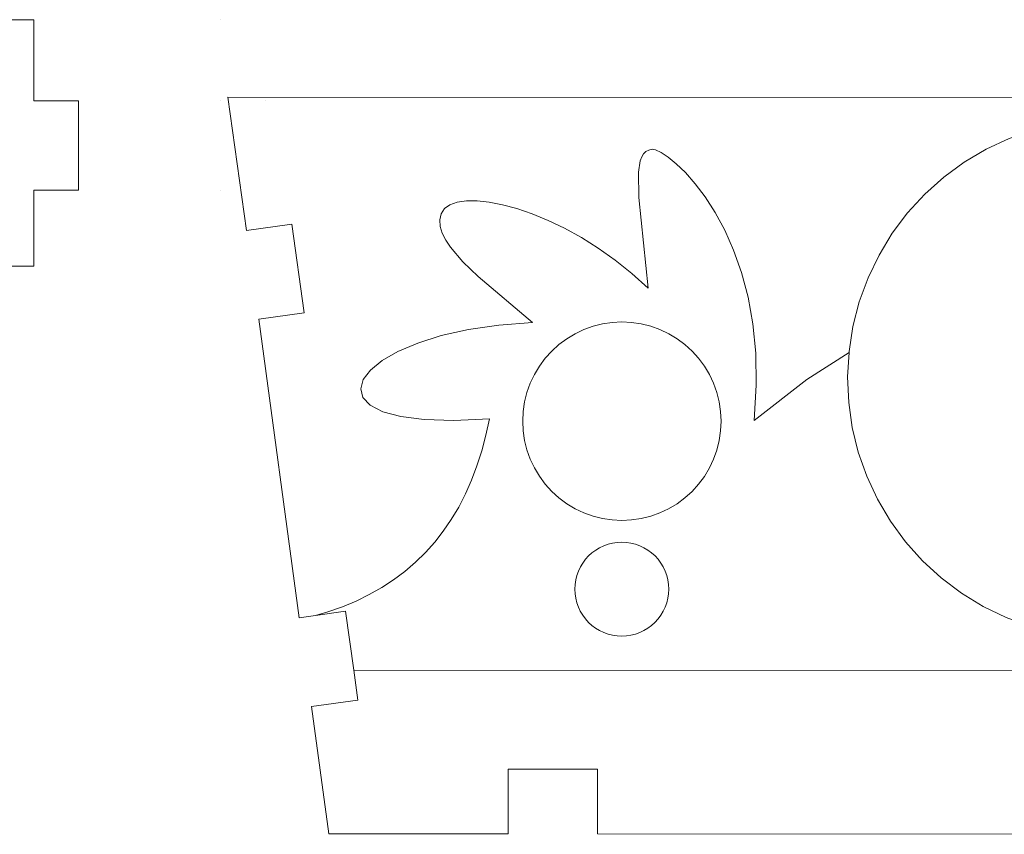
# Model space of a CAD drawing. Header units: millimetres. Extents: x -198 to 278, y -321 to 286.
# Tile 21 of 256: x 26 to 92, y -115 to -60. Entities that reach past the tile are written whole.
import ezdxf

# ---------------------------------------------------------------- set-up
doc = ezdxf.new("R2010")
doc.units = ezdxf.units.MM
doc.header["$MEASUREMENT"] = 0
doc.layers.add('Layer 1', color=7, linetype='Continuous')

msp = doc.modelspace()

# ---------------------------------------------------------------- linework, layer by layer
at = {"layer": 'Layer 1', "color": 175, "lineweight": 9}
for points, knots in [([(-88.4837, -65.4874), (-88.4837, -65.4874), (-88.4837, -71.4835), (-88.4837, -71.4835), (-88.4837, -71.4835), (-85.4856, -71.4835), (-85.4856, -71.4835), (-85.4856, -71.4835), (-85.4858, -76.581), (-85.4858, -76.581), (-85.4858, -76.581), (26.834, -76.581), (26.834, -76.581), (26.834, -76.581), (26.8339, -71.4835), (26.8339, -71.4835), (26.8339, -71.4835), (29.832, -71.4835), (29.832, -71.4835), (29.832, -71.4835), (29.832, -65.4874), (29.832, -65.4874), (29.832, -65.4874), (26.8339, -65.4874), (26.8339, -65.4874), (26.8339, -65.4874), (26.8339, -60.034), (26.8339, -60.034), (26.8339, -60.034), (0.3672, -60.034), (0.3672, -60.034), (0.3672, -60.034), (0.3672, -64.6146), (0.3672, -64.6146), (0.3672, -64.6146), (-2.6328, -64.6146), (-2.6328, -64.6146), (-2.6328, -64.6146), (-2.6328, -60.034), (-2.6328, -60.034), (-2.6328, -60.034), (-85.4856, -60.034), (-85.4856, -60.034), (-85.4856, -60.034), (-85.4856, -65.4874), (-85.4856, -65.4874), (-85.4856, -65.4874), (-88.4837, -65.4874), (-88.4837, -65.4874)], [0, 0, 0, 0, 0.0625, 0.0625, 0.0625, 0.125, 0.125, 0.125, 0.1875, 0.1875, 0.1875, 0.25, 0.25, 0.25, 0.3125, 0.3125, 0.3125, 0.375, 0.375, 0.375, 0.4375, 0.4375, 0.4375, 0.5, 0.5, 0.5, 0.5625, 0.5625, 0.5625, 0.625, 0.625, 0.625, 0.6875, 0.6875, 0.6875, 0.75, 0.75, 0.75, 0.8125, 0.8125, 0.8125, 0.875, 0.875, 0.875, 0.9375, 0.9375, 0.9375, 1, 1, 1, 1]), ([(152.2117, -100.0714), (152.2117, -100.0714), (153.3125, -100.2249), (153.3125, -100.2249), (153.3125, -100.2249), (156.0395, -80.1663), (156.0395, -80.1663), (156.0395, -80.1663), (152.9855, -79.7404), (152.9855, -79.7404), (152.9855, -79.7404), (153.8135, -73.8018), (153.8135, -73.8018), (153.8135, -73.8018), (156.8675, -74.2276), (156.8675, -74.2276), (156.8675, -74.2276), (158.1183, -65.2563), (158.1183, -65.2563), (158.1183, -65.2563), (39.8572, -65.2268), (39.8572, -65.2268), (39.8572, -65.2268), (41.1035, -74.1987), (41.1035, -74.1987), (41.1035, -74.1987), (44.1578, -73.7744), (44.1578, -73.7744), (44.1578, -73.7744), (44.9828, -79.7135), (44.9828, -79.7135), (44.9828, -79.7135), (41.9285, -80.1378), (41.9285, -80.1378), (41.9285, -80.1378), (44.6455, -100.1977), (44.6455, -100.1977), (44.6455, -100.1977), (45.7464, -100.0448), (45.7464, -100.0448), (45.7464, -100.0448), (45.7469, -100.0447), (45.7469, -100.0447), (45.7469, -100.0447), (47.7611, -99.7649), (47.7611, -99.7649), (47.7611, -99.7649), (48.3091, -103.7097), (48.3091, -103.7097), (48.3091, -103.7097), (48.589, -105.7246), (48.589, -105.7246), (48.589, -105.7246), (45.4742, -106.1573), (45.4742, -106.1573), (45.4742, -106.1573), (46.6398, -114.7176), (46.6398, -114.7176), (46.6398, -114.7176), (58.6845, -114.7206), (58.6845, -114.7206), (58.6845, -114.7206), (58.6856, -110.3705), (58.6856, -110.3705), (58.6856, -110.3705), (64.6835, -110.372), (64.6835, -110.372), (64.6835, -110.372), (64.6824, -114.7221), (64.6824, -114.7221), (64.6824, -114.7221), (95.9877, -114.73), (95.9877, -114.73), (95.9877, -114.73), (95.9888, -110.3798), (95.9888, -110.3798), (95.9888, -110.3798), (101.9867, -110.3813), (101.9867, -110.3813), (101.9867, -110.3813), (101.9856, -114.7315), (101.9856, -114.7315), (101.9856, -114.7315), (133.2909, -114.7393), (133.2909, -114.7393), (133.2909, -114.7393), (133.292, -110.3891), (133.292, -110.3891), (133.292, -110.3891), (139.2899, -110.3906), (139.2899, -110.3906), (139.2899, -110.3906), (139.2888, -114.7408), (139.2888, -114.7408), (139.2888, -114.7408), (151.311, -114.7438), (151.311, -114.7438), (151.311, -114.7438), (152.4809, -106.1841), (152.4809, -106.1841), (152.4809, -106.1841), (149.3663, -105.7497), (149.3663, -105.7497), (149.3663, -105.7497), (150.1971, -99.7904), (150.1971, -99.7904), (150.1971, -99.7904), (152.2115, -100.0714), (152.2115, -100.0714), (152.2115, -100.0714), (152.2116, -100.0714), (152.2116, -100.0714), (152.2116, -100.0714), (152.2117, -100.0714), (152.2117, -100.0714)], [0, 0, 0, 0, 0.0263158, 0.0263158, 0.0263158, 0.0526316, 0.0526316, 0.0526316, 0.0789474, 0.0789474, 0.0789474, 0.1052632, 0.1052632, 0.1052632, 0.1315789, 0.1315789, 0.1315789, 0.1578947, 0.1578947, 0.1578947, 0.1842105, 0.1842105, 0.1842105, 0.2105263, 0.2105263, 0.2105263, 0.2368421, 0.2368421, 0.2368421, 0.2631579, 0.2631579, 0.2631579, 0.2894737, 0.2894737, 0.2894737, 0.3157895, 0.3157895, 0.3157895, 0.3421053, 0.3421053, 0.3421053, 0.3684211, 0.3684211, 0.3684211, 0.3947368, 0.3947368, 0.3947368, 0.4210526, 0.4210526, 0.4210526, 0.4473684, 0.4473684, 0.4473684, 0.4736842, 0.4736842, 0.4736842, 0.5, 0.5, 0.5, 0.5263158, 0.5263158, 0.5263158, 0.5526316, 0.5526316, 0.5526316, 0.5789474, 0.5789474, 0.5789474, 0.6052632, 0.6052632, 0.6052632, 0.6315789, 0.6315789, 0.6315789, 0.6578947, 0.6578947, 0.6578947, 0.6842105, 0.6842105, 0.6842105, 0.7105263, 0.7105263, 0.7105263, 0.7368421, 0.7368421, 0.7368421, 0.7631579, 0.7631579, 0.7631579, 0.7894737, 0.7894737, 0.7894737, 0.8157895, 0.8157895, 0.8157895, 0.8421053, 0.8421053, 0.8421053, 0.8684211, 0.8684211, 0.8684211, 0.8947368, 0.8947368, 0.8947368, 0.9210526, 0.9210526, 0.9210526, 0.9473684, 0.9473684, 0.9473684, 0.9736842, 0.9736842, 0.9736842, 1, 1, 1, 1])]:
    msp.add_open_spline(points, degree=3, knots=knots, dxfattribs=at)
at = {"layer": 'Layer 1', "color": 250, "lineweight": 9}
msp.add_open_spline([(39.3684, -60.0335), (39.3684, -60.0335), (39.3684, -60.0335), (39.3684, -60.0335)], degree=3, dxfattribs=at)
at = {"layer": 'Layer 1', "color": 240, "lineweight": 9}
for points in [[(39.3684, -65.4869), (39.3684, -65.4869), (39.3684, -65.4869), (39.3684, -65.4869)], [(42.3665, -65.4869), (42.3665, -65.4869), (42.3665, -65.4869), (42.3665, -65.4869)], [(39.3681, -71.4835), (39.3681, -71.4835), (39.3681, -71.4835), (39.3681, -71.4835)], [(149.6371, -103.735), (149.6371, -103.735), (48.3091, -103.7097), (48.3091, -103.7097)]]:
    msp.add_open_spline(points, degree=3, dxfattribs=at)
for points, knots in [([(116.2839, -84.2556), (116.2839, -84.2556), (116.2112, -82.5492), (116.2112, -82.5492), (116.2112, -82.5492), (116.1673, -82.2395), (116.1673, -82.2395), (116.1673, -82.2395), (115.9717, -80.8581), (115.9717, -80.8581), (115.9717, -80.8581), (115.5675, -79.1987), (115.5675, -79.1987), (115.5675, -79.1987), (115.0026, -77.5868), (115.0026, -77.5868), (115.0026, -77.5868), (114.2825, -76.0381), (114.2825, -76.0381), (114.2825, -76.0381), (113.414, -74.5674), (113.414, -74.5674), (113.414, -74.5674), (112.4055, -73.1889), (112.4055, -73.1889), (112.4055, -73.1889), (111.2668, -71.9159), (111.2668, -71.9159), (111.2668, -71.9159), (110.0088, -70.7607), (110.0088, -70.7607), (110.0088, -70.7607), (108.6436, -69.7343), (108.6436, -69.7343), (108.6436, -69.7343), (107.1844, -68.8466), (107.1844, -68.8466), (107.1844, -68.8466), (105.6452, -68.1063), (105.6452, -68.1063), (105.6452, -68.1063), (104.0409, -67.5204), (104.0409, -67.5204), (104.0409, -67.5204), (102.3868, -67.0946), (102.3868, -67.0946), (102.3868, -67.0946), (100.699, -66.8329), (100.699, -66.8329), (100.699, -66.8329), (98.9937, -66.738), (98.9937, -66.738), (98.9937, -66.738), (97.2872, -66.8106), (97.2872, -66.8106), (97.2872, -66.8106), (95.5961, -67.0502), (95.5961, -67.0502), (95.5961, -67.0502), (93.9366, -67.4543), (93.9366, -67.4543), (93.9366, -67.4543), (92.3248, -68.0192), (92.3248, -68.0192), (92.3248, -68.0192), (90.776, -68.7393), (90.776, -68.7393), (90.776, -68.7393), (89.3053, -69.6078), (89.3053, -69.6078), (89.3053, -69.6078), (87.9268, -70.6163), (87.9268, -70.6163), (87.9268, -70.6163), (86.6538, -71.755), (86.6538, -71.755), (86.6538, -71.755), (85.4985, -73.013), (85.4985, -73.013), (85.4985, -73.013), (84.4722, -74.3781), (84.4722, -74.3781), (84.4722, -74.3781), (83.5845, -75.8374), (83.5845, -75.8374), (83.5845, -75.8374), (82.8442, -77.3765), (82.8442, -77.3765), (82.8442, -77.3765), (82.2583, -78.9809), (82.2583, -78.9809), (82.2583, -78.9809), (81.8324, -80.6349), (81.8324, -80.6349), (81.8324, -80.6349), (81.5708, -82.3227), (81.5708, -82.3227), (81.5708, -82.3227), (81.5675, -82.3807), (81.5675, -82.3807), (81.5675, -82.3807), (81.4758, -84.028), (81.4758, -84.028), (81.4758, -84.028), (81.5484, -85.7345), (81.5484, -85.7345), (81.5484, -85.7345), (81.788, -87.4256), (81.788, -87.4256), (81.788, -87.4256), (82.1922, -89.085), (82.1922, -89.085), (82.1922, -89.085), (82.757, -90.6969), (82.757, -90.6969), (82.757, -90.6969), (83.4772, -92.2456), (83.4772, -92.2456), (83.4772, -92.2456), (84.3456, -93.7163), (84.3456, -93.7163), (84.3456, -93.7163), (85.3541, -95.0948), (85.3541, -95.0948), (85.3541, -95.0948), (86.4928, -96.3678), (86.4928, -96.3678), (86.4928, -96.3678), (87.7508, -97.523), (87.7508, -97.523), (87.7508, -97.523), (89.116, -98.5494), (89.116, -98.5494), (89.116, -98.5494), (90.5752, -99.4371), (90.5752, -99.4371), (90.5752, -99.4371), (92.1144, -100.1774), (92.1144, -100.1774), (92.1144, -100.1774), (93.7188, -100.7633), (93.7188, -100.7633), (93.7188, -100.7633), (95.3728, -101.1891), (95.3728, -101.1891), (95.3728, -101.1891), (97.0606, -101.4508), (97.0606, -101.4508), (97.0606, -101.4508), (98.766, -101.5457), (98.766, -101.5457), (98.766, -101.5457), (100.4724, -101.4731), (100.4724, -101.4731), (100.4724, -101.4731), (102.1635, -101.2335), (102.1635, -101.2335), (102.1635, -101.2335), (103.823, -100.8294), (103.823, -100.8294), (103.823, -100.8294), (105.4349, -100.2645), (105.4349, -100.2645), (105.4349, -100.2645), (106.9836, -99.5444), (106.9836, -99.5444), (106.9836, -99.5444), (108.4543, -98.6759), (108.4543, -98.6759), (108.4543, -98.6759), (109.8328, -97.6674), (109.8328, -97.6674), (109.8328, -97.6674), (111.1058, -96.5287), (111.1058, -96.5287), (111.1058, -96.5287), (112.2611, -95.2707), (112.2611, -95.2707), (112.2611, -95.2707), (113.2875, -93.9056), (113.2875, -93.9056), (113.2875, -93.9056), (114.1751, -92.4464), (114.1751, -92.4464), (114.1751, -92.4464), (114.9155, -90.9072), (114.9155, -90.9072), (114.9155, -90.9072), (115.5014, -89.3028), (115.5014, -89.3028), (115.5014, -89.3028), (115.9272, -87.6488), (115.9272, -87.6488), (115.9272, -87.6488), (116.1889, -85.961), (116.1889, -85.961), (116.1889, -85.961), (116.2839, -84.2556), (116.2839, -84.2556)], [0, 0, 0, 0, 0.0151515, 0.0151515, 0.0151515, 0.030303, 0.030303, 0.030303, 0.0454545, 0.0454545, 0.0454545, 0.0606061, 0.0606061, 0.0606061, 0.0757576, 0.0757576, 0.0757576, 0.0909091, 0.0909091, 0.0909091, 0.1060606, 0.1060606, 0.1060606, 0.1212121, 0.1212121, 0.1212121, 0.1363636, 0.1363636, 0.1363636, 0.1515152, 0.1515152, 0.1515152, 0.1666667, 0.1666667, 0.1666667, 0.1818182, 0.1818182, 0.1818182, 0.1969697, 0.1969697, 0.1969697, 0.2121212, 0.2121212, 0.2121212, 0.2272727, 0.2272727, 0.2272727, 0.2424242, 0.2424242, 0.2424242, 0.2575758, 0.2575758, 0.2575758, 0.2727273, 0.2727273, 0.2727273, 0.2878788, 0.2878788, 0.2878788, 0.3030303, 0.3030303, 0.3030303, 0.3181818, 0.3181818, 0.3181818, 0.3333333, 0.3333333, 0.3333333, 0.3484848, 0.3484848, 0.3484848, 0.3636364, 0.3636364, 0.3636364, 0.3787879, 0.3787879, 0.3787879, 0.3939394, 0.3939394, 0.3939394, 0.4090909, 0.4090909, 0.4090909, 0.4242424, 0.4242424, 0.4242424, 0.4393939, 0.4393939, 0.4393939, 0.4545455, 0.4545455, 0.4545455, 0.469697, 0.469697, 0.469697, 0.4848485, 0.4848485, 0.4848485, 0.5, 0.5, 0.5, 0.5151515, 0.5151515, 0.5151515, 0.530303, 0.530303, 0.530303, 0.5454545, 0.5454545, 0.5454545, 0.5606061, 0.5606061, 0.5606061, 0.5757576, 0.5757576, 0.5757576, 0.5909091, 0.5909091, 0.5909091, 0.6060606, 0.6060606, 0.6060606, 0.6212121, 0.6212121, 0.6212121, 0.6363636, 0.6363636, 0.6363636, 0.6515152, 0.6515152, 0.6515152, 0.6666667, 0.6666667, 0.6666667, 0.6818182, 0.6818182, 0.6818182, 0.6969697, 0.6969697, 0.6969697, 0.7121212, 0.7121212, 0.7121212, 0.7272727, 0.7272727, 0.7272727, 0.7424242, 0.7424242, 0.7424242, 0.7575758, 0.7575758, 0.7575758, 0.7727273, 0.7727273, 0.7727273, 0.7878788, 0.7878788, 0.7878788, 0.8030303, 0.8030303, 0.8030303, 0.8181818, 0.8181818, 0.8181818, 0.8333333, 0.8333333, 0.8333333, 0.8484848, 0.8484848, 0.8484848, 0.8636364, 0.8636364, 0.8636364, 0.8787879, 0.8787879, 0.8787879, 0.8939394, 0.8939394, 0.8939394, 0.9090909, 0.9090909, 0.9090909, 0.9242424, 0.9242424, 0.9242424, 0.9393939, 0.9393939, 0.9393939, 0.9545455, 0.9545455, 0.9545455, 0.969697, 0.969697, 0.969697, 0.9848485, 0.9848485, 0.9848485, 1, 1, 1, 1]), ([(81.5675, -82.3807), (81.5675, -82.3807), (78.7326, -84.2097), (78.7326, -84.2097), (78.7326, -84.2097), (75.1969, -86.9594), (75.1969, -86.9594), (75.1969, -86.9594), (75.3385, -84.5685), (75.3385, -84.5685), (75.3385, -84.5685), (75.3021, -82.4386), (75.3021, -82.4386), (75.3021, -82.4386), (75.1101, -80.4697), (75.1101, -80.4697), (75.1101, -80.4697), (74.7842, -78.66), (74.7842, -78.66), (74.7842, -78.66), (74.3461, -77.0079), (74.3461, -77.0079), (74.3461, -77.0079), (73.8176, -75.5116), (73.8176, -75.5116), (73.8176, -75.5116), (73.2205, -74.1695), (73.2205, -74.1695), (73.2205, -74.1695), (72.5764, -72.9796), (72.5764, -72.9796), (72.5764, -72.9796), (71.9072, -71.9405), (71.9072, -71.9405), (71.9072, -71.9405), (71.2345, -71.0502), (71.2345, -71.0502), (71.2345, -71.0502), (70.5801, -70.3071), (70.5801, -70.3071), (70.5801, -70.3071), (69.9658, -69.7095), (69.9658, -69.7095), (69.9658, -69.7095), (69.4132, -69.2557), (69.4132, -69.2557), (69.4132, -69.2557), (68.9441, -68.9438), (68.9441, -68.9438), (68.9441, -68.9438), (68.5804, -68.7723), (68.5804, -68.7723), (68.5804, -68.7723), (68.3436, -68.7393), (68.3436, -68.7393), (68.3436, -68.7393), (68.1208, -68.7952), (68.1208, -68.7952), (68.1208, -68.7952), (67.9312, -68.8958), (67.9312, -68.8958), (67.9312, -68.8958), (67.7734, -69.0468), (67.7734, -69.0468), (67.7734, -69.0468), (67.6463, -69.2535), (67.6463, -69.2535), (67.6463, -69.2535), (67.5488, -69.5214), (67.5488, -69.5214), (67.5488, -69.5214), (67.4375, -70.2627), (67.4375, -70.2627), (67.4375, -70.2627), (67.4624, -71.9704), (67.4624, -71.9704), (67.4624, -71.9704), (68.0848, -78.0704), (68.0848, -78.0704), (68.0848, -78.0704), (66.9882, -77.0786), (66.9882, -77.0786), (66.9882, -77.0786), (65.8661, -76.1803), (65.8661, -76.1803), (65.8661, -76.1803), (64.7304, -75.375), (64.7304, -75.375), (64.7304, -75.375), (63.5931, -74.6618), (63.5931, -74.6618), (63.5931, -74.6618), (62.4661, -74.0403), (62.4661, -74.0403), (62.4661, -74.0403), (61.3614, -73.5097), (61.3614, -73.5097), (61.3614, -73.5097), (60.2909, -73.0694), (60.2909, -73.0694), (60.2909, -73.0694), (59.2666, -72.7188), (59.2666, -72.7188), (59.2666, -72.7188), (58.3004, -72.4572), (58.3004, -72.4572), (58.3004, -72.4572), (57.4043, -72.284), (57.4043, -72.284), (57.4043, -72.284), (56.5902, -72.1986), (56.5902, -72.1986), (56.5902, -72.1986), (55.87, -72.2003), (55.87, -72.2003), (55.87, -72.2003), (55.2558, -72.2884), (55.2558, -72.2884), (55.2558, -72.2884), (54.7594, -72.4624), (54.7594, -72.4624), (54.7594, -72.4624), (54.3929, -72.7216), (54.3929, -72.7216), (54.3929, -72.7216), (54.1681, -73.0654), (54.1681, -73.0654), (54.1681, -73.0654), (54.0815, -73.481), (54.0815, -73.481), (54.0815, -73.481), (54.114, -73.9173), (54.114, -73.9173), (54.114, -73.9173), (54.2535, -74.371), (54.2535, -74.371), (54.2535, -74.371), (54.4878, -74.8389), (54.4878, -74.8389), (54.4878, -74.8389), (54.8049, -75.3177), (54.8049, -75.3177), (54.8049, -75.3177), (55.6394, -76.295), (55.6394, -76.295), (55.6394, -76.295), (56.6603, -77.277), (56.6603, -77.277), (56.6603, -77.277), (60.3084, -80.3761), (60.3084, -80.3761), (60.3084, -80.3761), (58.0508, -80.544), (58.0508, -80.544), (58.0508, -80.544), (56.0043, -80.8436), (56.0043, -80.8436), (56.0043, -80.8436), (54.1831, -81.2535), (54.1831, -81.2535), (54.1831, -81.2535), (52.6011, -81.7522), (52.6011, -81.7522), (52.6011, -81.7522), (51.2726, -82.3182), (51.2726, -82.3182), (51.2726, -82.3182), (50.2115, -82.9301), (50.2115, -82.9301), (50.2115, -82.9301), (49.432, -83.5662), (49.432, -83.5662), (49.432, -83.5662), (48.9483, -84.2053), (48.9483, -84.2053), (48.9483, -84.2053), (48.7744, -84.8256), (48.7744, -84.8256), (48.7744, -84.8256), (48.9243, -85.4058), (48.9243, -85.4058), (48.9243, -85.4058), (49.4123, -85.9244), (49.4123, -85.9244), (49.4123, -85.9244), (50.2525, -86.3599), (50.2525, -86.3599), (50.2525, -86.3599), (51.4588, -86.6907), (51.4588, -86.6907), (51.4588, -86.6907), (53.0455, -86.8955), (53.0455, -86.8955), (53.0455, -86.8955), (55.0266, -86.9526), (55.0266, -86.9526), (55.0266, -86.9526), (57.4162, -86.8406), (57.4162, -86.8406), (57.4162, -86.8406), (57.1805, -87.9392), (57.1805, -87.9392), (57.1805, -87.9392), (56.9016, -88.9932), (56.9016, -88.9932), (56.9016, -88.9932), (56.5796, -90.0027), (56.5796, -90.0027), (56.5796, -90.0027), (56.2145, -90.9677), (56.2145, -90.9677), (56.2145, -90.9677), (55.8062, -91.8881), (55.8062, -91.8881), (55.8062, -91.8881), (55.3548, -92.7641), (55.3548, -92.7641), (55.3548, -92.7641), (54.8602, -93.5955), (54.8602, -93.5955), (54.8602, -93.5955), (54.3224, -94.3824), (54.3224, -94.3824), (54.3224, -94.3824), (53.7416, -95.1247), (53.7416, -95.1247), (53.7416, -95.1247), (53.1175, -95.8226), (53.1175, -95.8226), (53.1175, -95.8226), (52.4503, -96.4759), (52.4503, -96.4759), (52.4503, -96.4759), (51.74, -97.0847), (51.74, -97.0847), (51.74, -97.0847), (50.9865, -97.649), (50.9865, -97.649), (50.9865, -97.649), (50.1899, -98.1687), (50.1899, -98.1687), (50.1899, -98.1687), (49.3501, -98.644), (49.3501, -98.644), (49.3501, -98.644), (48.4672, -99.0747), (48.4672, -99.0747), (48.4672, -99.0747), (47.5411, -99.4608), (47.5411, -99.4608), (47.5411, -99.4608), (46.5719, -99.8025), (46.5719, -99.8025), (46.5719, -99.8025), (45.7466, -100.0447), (45.7466, -100.0447)], [0, 0, 0, 0, 0.0117647, 0.0117647, 0.0117647, 0.0235294, 0.0235294, 0.0235294, 0.0352941, 0.0352941, 0.0352941, 0.0470588, 0.0470588, 0.0470588, 0.0588235, 0.0588235, 0.0588235, 0.0705882, 0.0705882, 0.0705882, 0.0823529, 0.0823529, 0.0823529, 0.0941176, 0.0941176, 0.0941176, 0.1058824, 0.1058824, 0.1058824, 0.1176471, 0.1176471, 0.1176471, 0.1294118, 0.1294118, 0.1294118, 0.1411765, 0.1411765, 0.1411765, 0.1529412, 0.1529412, 0.1529412, 0.1647059, 0.1647059, 0.1647059, 0.1764706, 0.1764706, 0.1764706, 0.1882353, 0.1882353, 0.1882353, 0.2, 0.2, 0.2, 0.2117647, 0.2117647, 0.2117647, 0.2235294, 0.2235294, 0.2235294, 0.2352941, 0.2352941, 0.2352941, 0.2470588, 0.2470588, 0.2470588, 0.2588235, 0.2588235, 0.2588235, 0.2705882, 0.2705882, 0.2705882, 0.2823529, 0.2823529, 0.2823529, 0.2941176, 0.2941176, 0.2941176, 0.3058824, 0.3058824, 0.3058824, 0.3176471, 0.3176471, 0.3176471, 0.3294118, 0.3294118, 0.3294118, 0.3411765, 0.3411765, 0.3411765, 0.3529412, 0.3529412, 0.3529412, 0.3647059, 0.3647059, 0.3647059, 0.3764706, 0.3764706, 0.3764706, 0.3882353, 0.3882353, 0.3882353, 0.4, 0.4, 0.4, 0.4117647, 0.4117647, 0.4117647, 0.4235294, 0.4235294, 0.4235294, 0.4352941, 0.4352941, 0.4352941, 0.4470588, 0.4470588, 0.4470588, 0.4588235, 0.4588235, 0.4588235, 0.4705882, 0.4705882, 0.4705882, 0.4823529, 0.4823529, 0.4823529, 0.4941176, 0.4941176, 0.4941176, 0.5058824, 0.5058824, 0.5058824, 0.5176471, 0.5176471, 0.5176471, 0.5294118, 0.5294118, 0.5294118, 0.5411765, 0.5411765, 0.5411765, 0.5529412, 0.5529412, 0.5529412, 0.5647059, 0.5647059, 0.5647059, 0.5764706, 0.5764706, 0.5764706, 0.5882353, 0.5882353, 0.5882353, 0.6, 0.6, 0.6, 0.6117647, 0.6117647, 0.6117647, 0.6235294, 0.6235294, 0.6235294, 0.6352941, 0.6352941, 0.6352941, 0.6470588, 0.6470588, 0.6470588, 0.6588235, 0.6588235, 0.6588235, 0.6705882, 0.6705882, 0.6705882, 0.6823529, 0.6823529, 0.6823529, 0.6941176, 0.6941176, 0.6941176, 0.7058824, 0.7058824, 0.7058824, 0.7176471, 0.7176471, 0.7176471, 0.7294118, 0.7294118, 0.7294118, 0.7411765, 0.7411765, 0.7411765, 0.7529412, 0.7529412, 0.7529412, 0.7647059, 0.7647059, 0.7647059, 0.7764706, 0.7764706, 0.7764706, 0.7882353, 0.7882353, 0.7882353, 0.8, 0.8, 0.8, 0.8117647, 0.8117647, 0.8117647, 0.8235294, 0.8235294, 0.8235294, 0.8352941, 0.8352941, 0.8352941, 0.8470588, 0.8470588, 0.8470588, 0.8588235, 0.8588235, 0.8588235, 0.8705882, 0.8705882, 0.8705882, 0.8823529, 0.8823529, 0.8823529, 0.8941176, 0.8941176, 0.8941176, 0.9058824, 0.9058824, 0.9058824, 0.9176471, 0.9176471, 0.9176471, 0.9294118, 0.9294118, 0.9294118, 0.9411765, 0.9411765, 0.9411765, 0.9529412, 0.9529412, 0.9529412, 0.9647059, 0.9647059, 0.9647059, 0.9764706, 0.9764706, 0.9764706, 0.9882353, 0.9882353, 0.9882353, 1, 1, 1, 1]), ([(72.9789, -87.0009), (72.9789, -87.0009), (72.947, -86.3478), (72.947, -86.3478), (72.947, -86.3478), (72.8512, -85.7009), (72.8512, -85.7009), (72.8512, -85.7009), (72.6924, -85.0666), (72.6924, -85.0666), (72.6924, -85.0666), (72.4723, -84.4508), (72.4723, -84.4508), (72.4723, -84.4508), (72.1929, -83.8596), (72.1929, -83.8596), (72.1929, -83.8596), (71.8568, -83.2987), (71.8568, -83.2987), (71.8568, -83.2987), (71.4674, -82.7733), (71.4674, -82.7733), (71.4674, -82.7733), (71.0284, -82.2887), (71.0284, -82.2887), (71.0284, -82.2887), (70.544, -81.8495), (70.544, -81.8495), (70.544, -81.8495), (70.0189, -81.4598), (70.0189, -81.4598), (70.0189, -81.4598), (69.4581, -81.1235), (69.4581, -81.1235), (69.4581, -81.1235), (68.867, -80.8438), (68.867, -80.8438), (68.867, -80.8438), (68.2514, -80.6233), (68.2514, -80.6233), (68.2514, -80.6233), (67.6171, -80.4643), (67.6171, -80.4643), (67.6171, -80.4643), (66.9703, -80.3682), (66.9703, -80.3682), (66.9703, -80.3682), (66.3172, -80.3359), (66.3172, -80.3359), (66.3172, -80.3359), (65.664, -80.3678), (65.664, -80.3678), (65.664, -80.3678), (65.0172, -80.4636), (65.0172, -80.4636), (65.0172, -80.4636), (64.3828, -80.6224), (64.3828, -80.6224), (64.3828, -80.6224), (63.7671, -80.8425), (63.7671, -80.8425), (63.7671, -80.8425), (63.1759, -81.1219), (63.1759, -81.1219), (63.1759, -81.1219), (62.6149, -81.458), (62.6149, -81.458), (62.6149, -81.458), (62.0896, -81.8474), (62.0896, -81.8474), (62.0896, -81.8474), (61.605, -82.2864), (61.605, -82.2864), (61.605, -82.2864), (61.1657, -82.7708), (61.1657, -82.7708), (61.1657, -82.7708), (60.776, -83.2959), (60.776, -83.2959), (60.776, -83.2959), (60.4397, -83.8567), (60.4397, -83.8567), (60.4397, -83.8567), (60.16, -84.4478), (60.16, -84.4478), (60.16, -84.4478), (59.9395, -85.0634), (59.9395, -85.0634), (59.9395, -85.0634), (59.7805, -85.6977), (59.7805, -85.6977), (59.7805, -85.6977), (59.6844, -86.3445), (59.6844, -86.3445), (59.6844, -86.3445), (59.6521, -86.9976), (59.6521, -86.9976), (59.6521, -86.9976), (59.6841, -87.6507), (59.6841, -87.6507), (59.6841, -87.6507), (59.7799, -88.2976), (59.7799, -88.2976), (59.7799, -88.2976), (59.9386, -88.9319), (59.9386, -88.9319), (59.9386, -88.9319), (60.1587, -89.5476), (60.1587, -89.5476), (60.1587, -89.5476), (60.4382, -90.1388), (60.4382, -90.1388), (60.4382, -90.1388), (60.7742, -90.6998), (60.7742, -90.6998), (60.7742, -90.6998), (61.1636, -91.2251), (61.1636, -91.2251), (61.1636, -91.2251), (61.6026, -91.7097), (61.6026, -91.7097), (61.6026, -91.7097), (62.087, -92.149), (62.087, -92.149), (62.087, -92.149), (62.6122, -92.5386), (62.6122, -92.5386), (62.6122, -92.5386), (63.173, -92.875), (63.173, -92.875), (63.173, -92.875), (63.764, -93.1547), (63.764, -93.1547), (63.764, -93.1547), (64.3797, -93.3751), (64.3797, -93.3751), (64.3797, -93.3751), (65.0139, -93.5342), (65.0139, -93.5342), (65.0139, -93.5342), (65.6607, -93.6303), (65.6607, -93.6303), (65.6607, -93.6303), (66.3139, -93.6625), (66.3139, -93.6625), (66.3139, -93.6625), (66.967, -93.6306), (66.967, -93.6306), (66.967, -93.6306), (67.6139, -93.5348), (67.6139, -93.5348), (67.6139, -93.5348), (68.2482, -93.3761), (68.2482, -93.3761), (68.2482, -93.3761), (68.864, -93.156), (68.864, -93.156), (68.864, -93.156), (69.4551, -92.8765), (69.4551, -92.8765), (69.4551, -92.8765), (70.0161, -92.5405), (70.0161, -92.5405), (70.0161, -92.5405), (70.5414, -92.1511), (70.5414, -92.1511), (70.5414, -92.1511), (71.0261, -91.7121), (71.0261, -91.7121), (71.0261, -91.7121), (71.4653, -91.2277), (71.4653, -91.2277), (71.4653, -91.2277), (71.855, -90.7025), (71.855, -90.7025), (71.855, -90.7025), (72.1913, -90.1417), (72.1913, -90.1417), (72.1913, -90.1417), (72.471, -89.5507), (72.471, -89.5507), (72.471, -89.5507), (72.6915, -88.9351), (72.6915, -88.9351), (72.6915, -88.9351), (72.8505, -88.3008), (72.8505, -88.3008), (72.8505, -88.3008), (72.9466, -87.654), (72.9466, -87.654), (72.9466, -87.654), (72.9789, -87.0009), (72.9789, -87.0009)], [0, 0, 0, 0, 0.015625, 0.015625, 0.015625, 0.03125, 0.03125, 0.03125, 0.046875, 0.046875, 0.046875, 0.0625, 0.0625, 0.0625, 0.078125, 0.078125, 0.078125, 0.09375, 0.09375, 0.09375, 0.109375, 0.109375, 0.109375, 0.125, 0.125, 0.125, 0.140625, 0.140625, 0.140625, 0.15625, 0.15625, 0.15625, 0.171875, 0.171875, 0.171875, 0.1875, 0.1875, 0.1875, 0.203125, 0.203125, 0.203125, 0.21875, 0.21875, 0.21875, 0.234375, 0.234375, 0.234375, 0.25, 0.25, 0.25, 0.265625, 0.265625, 0.265625, 0.28125, 0.28125, 0.28125, 0.296875, 0.296875, 0.296875, 0.3125, 0.3125, 0.3125, 0.328125, 0.328125, 0.328125, 0.34375, 0.34375, 0.34375, 0.359375, 0.359375, 0.359375, 0.375, 0.375, 0.375, 0.390625, 0.390625, 0.390625, 0.40625, 0.40625, 0.40625, 0.421875, 0.421875, 0.421875, 0.4375, 0.4375, 0.4375, 0.453125, 0.453125, 0.453125, 0.46875, 0.46875, 0.46875, 0.484375, 0.484375, 0.484375, 0.5, 0.5, 0.5, 0.515625, 0.515625, 0.515625, 0.53125, 0.53125, 0.53125, 0.546875, 0.546875, 0.546875, 0.5625, 0.5625, 0.5625, 0.578125, 0.578125, 0.578125, 0.59375, 0.59375, 0.59375, 0.609375, 0.609375, 0.609375, 0.625, 0.625, 0.625, 0.640625, 0.640625, 0.640625, 0.65625, 0.65625, 0.65625, 0.671875, 0.671875, 0.671875, 0.6875, 0.6875, 0.6875, 0.703125, 0.703125, 0.703125, 0.71875, 0.71875, 0.71875, 0.734375, 0.734375, 0.734375, 0.75, 0.75, 0.75, 0.765625, 0.765625, 0.765625, 0.78125, 0.78125, 0.78125, 0.796875, 0.796875, 0.796875, 0.8125, 0.8125, 0.8125, 0.828125, 0.828125, 0.828125, 0.84375, 0.84375, 0.84375, 0.859375, 0.859375, 0.859375, 0.875, 0.875, 0.875, 0.890625, 0.890625, 0.890625, 0.90625, 0.90625, 0.90625, 0.921875, 0.921875, 0.921875, 0.9375, 0.9375, 0.9375, 0.953125, 0.953125, 0.953125, 0.96875, 0.96875, 0.96875, 0.984375, 0.984375, 0.984375, 1, 1, 1, 1]), ([(72.8505, -88.3008), (72.8505, -88.3008), (72.6915, -88.9351), (72.6915, -88.9351), (72.6915, -88.9351), (72.471, -89.5507), (72.471, -89.5507), (72.471, -89.5507), (72.1913, -90.1417), (72.1913, -90.1417), (72.1913, -90.1417), (71.855, -90.7025), (71.855, -90.7025), (71.855, -90.7025), (71.4653, -91.2277), (71.4653, -91.2277), (71.4653, -91.2277), (71.0261, -91.7121), (71.0261, -91.7121), (71.0261, -91.7121), (70.5414, -92.1511), (70.5414, -92.1511), (70.5414, -92.1511), (70.0161, -92.5405), (70.0161, -92.5405), (70.0161, -92.5405), (69.4551, -92.8765), (69.4551, -92.8765), (69.4551, -92.8765), (68.864, -93.156), (68.864, -93.156), (68.864, -93.156), (68.2482, -93.3761), (68.2482, -93.3761), (68.2482, -93.3761), (67.6139, -93.5348), (67.6139, -93.5348), (67.6139, -93.5348), (66.967, -93.6306), (66.967, -93.6306), (66.967, -93.6306), (66.3139, -93.6625), (66.3139, -93.6625), (66.3139, -93.6625), (65.6607, -93.6303), (65.6607, -93.6303), (65.6607, -93.6303), (65.0139, -93.5342), (65.0139, -93.5342), (65.0139, -93.5342), (64.3797, -93.3751), (64.3797, -93.3751), (64.3797, -93.3751), (63.764, -93.1547), (63.764, -93.1547), (63.764, -93.1547), (63.173, -92.875), (63.173, -92.875), (63.173, -92.875), (62.6122, -92.5386), (62.6122, -92.5386), (62.6122, -92.5386), (62.087, -92.149), (62.087, -92.149), (62.087, -92.149), (61.6026, -91.7097), (61.6026, -91.7097), (61.6026, -91.7097), (61.1636, -91.2251), (61.1636, -91.2251), (61.1636, -91.2251), (60.7742, -90.6998), (60.7742, -90.6998), (60.7742, -90.6998), (60.4382, -90.1388), (60.4382, -90.1388), (60.4382, -90.1388), (60.1587, -89.5476), (60.1587, -89.5476), (60.1587, -89.5476), (59.9386, -88.9319), (59.9386, -88.9319), (59.9386, -88.9319), (59.7799, -88.2976), (59.7799, -88.2976), (59.7799, -88.2976), (59.6841, -87.6507), (59.6841, -87.6507), (59.6841, -87.6507), (59.6521, -86.9976), (59.6521, -86.9976), (59.6521, -86.9976), (59.6844, -86.3445), (59.6844, -86.3445), (59.6844, -86.3445), (59.7805, -85.6977), (59.7805, -85.6977), (59.7805, -85.6977), (59.9395, -85.0634), (59.9395, -85.0634), (59.9395, -85.0634), (60.16, -84.4478), (60.16, -84.4478), (60.16, -84.4478), (60.4397, -83.8567), (60.4397, -83.8567), (60.4397, -83.8567), (60.776, -83.2959), (60.776, -83.2959), (60.776, -83.2959), (61.1657, -82.7708), (61.1657, -82.7708), (61.1657, -82.7708), (61.605, -82.2864), (61.605, -82.2864), (61.605, -82.2864), (62.0896, -81.8474), (62.0896, -81.8474), (62.0896, -81.8474), (62.6149, -81.458), (62.6149, -81.458), (62.6149, -81.458), (63.1759, -81.1219), (63.1759, -81.1219), (63.1759, -81.1219), (63.7671, -80.8425), (63.7671, -80.8425), (63.7671, -80.8425), (64.3828, -80.6224), (64.3828, -80.6224), (64.3828, -80.6224), (65.0172, -80.4636), (65.0172, -80.4636), (65.0172, -80.4636), (65.664, -80.3678), (65.664, -80.3678), (65.664, -80.3678), (66.3172, -80.3359), (66.3172, -80.3359), (66.3172, -80.3359), (66.9703, -80.3682), (66.9703, -80.3682), (66.9703, -80.3682), (67.6171, -80.4643), (67.6171, -80.4643), (67.6171, -80.4643), (68.2514, -80.6233), (68.2514, -80.6233), (68.2514, -80.6233), (68.867, -80.8438), (68.867, -80.8438), (68.867, -80.8438), (69.4581, -81.1235), (69.4581, -81.1235), (69.4581, -81.1235), (70.0189, -81.4598), (70.0189, -81.4598), (70.0189, -81.4598), (70.544, -81.8495), (70.544, -81.8495), (70.544, -81.8495), (71.0284, -82.2887), (71.0284, -82.2887), (71.0284, -82.2887), (71.4674, -82.7733), (71.4674, -82.7733), (71.4674, -82.7733), (71.8568, -83.2987), (71.8568, -83.2987), (71.8568, -83.2987), (72.1929, -83.8596), (72.1929, -83.8596), (72.1929, -83.8596), (72.4723, -84.4508), (72.4723, -84.4508), (72.4723, -84.4508), (72.6924, -85.0666), (72.6924, -85.0666), (72.6924, -85.0666), (72.8512, -85.7009), (72.8512, -85.7009), (72.8512, -85.7009), (72.947, -86.3478), (72.947, -86.3478), (72.947, -86.3478), (72.9789, -87.0009), (72.9789, -87.0009), (72.9789, -87.0009), (72.9466, -87.654), (72.9466, -87.654), (72.9466, -87.654), (72.8505, -88.3008), (72.8505, -88.3008)], [0, 0, 0, 0, 0.015625, 0.015625, 0.015625, 0.03125, 0.03125, 0.03125, 0.046875, 0.046875, 0.046875, 0.0625, 0.0625, 0.0625, 0.078125, 0.078125, 0.078125, 0.09375, 0.09375, 0.09375, 0.109375, 0.109375, 0.109375, 0.125, 0.125, 0.125, 0.140625, 0.140625, 0.140625, 0.15625, 0.15625, 0.15625, 0.171875, 0.171875, 0.171875, 0.1875, 0.1875, 0.1875, 0.203125, 0.203125, 0.203125, 0.21875, 0.21875, 0.21875, 0.234375, 0.234375, 0.234375, 0.25, 0.25, 0.25, 0.265625, 0.265625, 0.265625, 0.28125, 0.28125, 0.28125, 0.296875, 0.296875, 0.296875, 0.3125, 0.3125, 0.3125, 0.328125, 0.328125, 0.328125, 0.34375, 0.34375, 0.34375, 0.359375, 0.359375, 0.359375, 0.375, 0.375, 0.375, 0.390625, 0.390625, 0.390625, 0.40625, 0.40625, 0.40625, 0.421875, 0.421875, 0.421875, 0.4375, 0.4375, 0.4375, 0.453125, 0.453125, 0.453125, 0.46875, 0.46875, 0.46875, 0.484375, 0.484375, 0.484375, 0.5, 0.5, 0.5, 0.515625, 0.515625, 0.515625, 0.53125, 0.53125, 0.53125, 0.546875, 0.546875, 0.546875, 0.5625, 0.5625, 0.5625, 0.578125, 0.578125, 0.578125, 0.59375, 0.59375, 0.59375, 0.609375, 0.609375, 0.609375, 0.625, 0.625, 0.625, 0.640625, 0.640625, 0.640625, 0.65625, 0.65625, 0.65625, 0.671875, 0.671875, 0.671875, 0.6875, 0.6875, 0.6875, 0.703125, 0.703125, 0.703125, 0.71875, 0.71875, 0.71875, 0.734375, 0.734375, 0.734375, 0.75, 0.75, 0.75, 0.765625, 0.765625, 0.765625, 0.78125, 0.78125, 0.78125, 0.796875, 0.796875, 0.796875, 0.8125, 0.8125, 0.8125, 0.828125, 0.828125, 0.828125, 0.84375, 0.84375, 0.84375, 0.859375, 0.859375, 0.859375, 0.875, 0.875, 0.875, 0.890625, 0.890625, 0.890625, 0.90625, 0.90625, 0.90625, 0.921875, 0.921875, 0.921875, 0.9375, 0.9375, 0.9375, 0.953125, 0.953125, 0.953125, 0.96875, 0.96875, 0.96875, 0.984375, 0.984375, 0.984375, 1, 1, 1, 1]), ([(69.4013, -98.8935), (69.4013, -98.8935), (69.326, -99.1939), (69.326, -99.1939), (69.326, -99.1939), (69.2216, -99.4854), (69.2216, -99.4854), (69.2216, -99.4854), (69.0892, -99.7652), (69.0892, -99.7652), (69.0892, -99.7652), (68.9299, -100.0308), (68.9299, -100.0308), (68.9299, -100.0308), (68.7454, -100.2795), (68.7454, -100.2795), (68.7454, -100.2795), (68.5374, -100.5088), (68.5374, -100.5088), (68.5374, -100.5088), (68.3079, -100.7167), (68.3079, -100.7167), (68.3079, -100.7167), (68.0592, -100.9011), (68.0592, -100.9011), (68.0592, -100.9011), (67.7935, -101.0602), (67.7935, -101.0602), (67.7935, -101.0602), (67.5136, -101.1926), (67.5136, -101.1926), (67.5136, -101.1926), (67.222, -101.2968), (67.222, -101.2968), (67.222, -101.2968), (66.9216, -101.372), (66.9216, -101.372), (66.9216, -101.372), (66.6153, -101.4173), (66.6153, -101.4173), (66.6153, -101.4173), (66.306, -101.4324), (66.306, -101.4324), (66.306, -101.4324), (65.9968, -101.4172), (65.9968, -101.4172), (65.9968, -101.4172), (65.6905, -101.3716), (65.6905, -101.3716), (65.6905, -101.3716), (65.3902, -101.2963), (65.3902, -101.2963), (65.3902, -101.2963), (65.0986, -101.192), (65.0986, -101.192), (65.0986, -101.192), (64.8188, -101.0595), (64.8188, -101.0595), (64.8188, -101.0595), (64.5532, -100.9002), (64.5532, -100.9002), (64.5532, -100.9002), (64.3045, -100.7157), (64.3045, -100.7157), (64.3045, -100.7157), (64.0752, -100.5077), (64.0752, -100.5077), (64.0752, -100.5077), (63.8673, -100.2782), (63.8673, -100.2782), (63.8673, -100.2782), (63.6829, -100.0295), (63.6829, -100.0295), (63.6829, -100.0295), (63.5238, -99.7639), (63.5238, -99.7639), (63.5238, -99.7639), (63.3914, -99.4839), (63.3914, -99.4839), (63.3914, -99.4839), (63.2872, -99.1924), (63.2872, -99.1924), (63.2872, -99.1924), (63.212, -98.892), (63.212, -98.892), (63.212, -98.892), (63.1667, -98.5857), (63.1667, -98.5857), (63.1667, -98.5857), (63.1516, -98.2764), (63.1516, -98.2764), (63.1516, -98.2764), (63.1668, -97.9671), (63.1668, -97.9671), (63.1668, -97.9671), (63.2123, -97.6609), (63.2123, -97.6609), (63.2123, -97.6609), (63.2877, -97.3605), (63.2877, -97.3605), (63.2877, -97.3605), (63.392, -97.069), (63.392, -97.069), (63.392, -97.069), (63.5245, -96.7891), (63.5245, -96.7891), (63.5245, -96.7891), (63.6838, -96.5236), (63.6838, -96.5236), (63.6838, -96.5236), (63.8683, -96.2749), (63.8683, -96.2749), (63.8683, -96.2749), (64.0763, -96.0455), (64.0763, -96.0455), (64.0763, -96.0455), (64.3058, -95.8377), (64.3058, -95.8377), (64.3058, -95.8377), (64.5545, -95.6533), (64.5545, -95.6533), (64.5545, -95.6533), (64.8201, -95.4941), (64.8201, -95.4941), (64.8201, -95.4941), (65.1001, -95.3618), (65.1001, -95.3618), (65.1001, -95.3618), (65.3917, -95.2576), (65.3917, -95.2576), (65.3917, -95.2576), (65.692, -95.1824), (65.692, -95.1824), (65.692, -95.1824), (65.9983, -95.1371), (65.9983, -95.1371), (65.9983, -95.1371), (66.3076, -95.1219), (66.3076, -95.1219), (66.3076, -95.1219), (66.6169, -95.1372), (66.6169, -95.1372), (66.6169, -95.1372), (66.9232, -95.1827), (66.9232, -95.1827), (66.9232, -95.1827), (67.2235, -95.258), (67.2235, -95.258), (67.2235, -95.258), (67.515, -95.3624), (67.515, -95.3624), (67.515, -95.3624), (67.7949, -95.4949), (67.7949, -95.4949), (67.7949, -95.4949), (68.0605, -95.6541), (68.0605, -95.6541), (68.0605, -95.6541), (68.3091, -95.8387), (68.3091, -95.8387), (68.3091, -95.8387), (68.5385, -96.0467), (68.5385, -96.0467), (68.5385, -96.0467), (68.7464, -96.2761), (68.7464, -96.2761), (68.7464, -96.2761), (68.9308, -96.5249), (68.9308, -96.5249), (68.9308, -96.5249), (69.0899, -96.7905), (69.0899, -96.7905), (69.0899, -96.7905), (69.2222, -97.0705), (69.2222, -97.0705), (69.2222, -97.0705), (69.3265, -97.362), (69.3265, -97.362), (69.3265, -97.362), (69.4016, -97.6624), (69.4016, -97.6624), (69.4016, -97.6624), (69.447, -97.9687), (69.447, -97.9687), (69.447, -97.9687), (69.4621, -98.278), (69.4621, -98.278), (69.4621, -98.278), (69.4468, -98.5872), (69.4468, -98.5872), (69.4468, -98.5872), (69.4013, -98.8935), (69.4013, -98.8935)], [0, 0, 0, 0, 0.015625, 0.015625, 0.015625, 0.03125, 0.03125, 0.03125, 0.046875, 0.046875, 0.046875, 0.0625, 0.0625, 0.0625, 0.078125, 0.078125, 0.078125, 0.09375, 0.09375, 0.09375, 0.109375, 0.109375, 0.109375, 0.125, 0.125, 0.125, 0.140625, 0.140625, 0.140625, 0.15625, 0.15625, 0.15625, 0.171875, 0.171875, 0.171875, 0.1875, 0.1875, 0.1875, 0.203125, 0.203125, 0.203125, 0.21875, 0.21875, 0.21875, 0.234375, 0.234375, 0.234375, 0.25, 0.25, 0.25, 0.265625, 0.265625, 0.265625, 0.28125, 0.28125, 0.28125, 0.296875, 0.296875, 0.296875, 0.3125, 0.3125, 0.3125, 0.328125, 0.328125, 0.328125, 0.34375, 0.34375, 0.34375, 0.359375, 0.359375, 0.359375, 0.375, 0.375, 0.375, 0.390625, 0.390625, 0.390625, 0.40625, 0.40625, 0.40625, 0.421875, 0.421875, 0.421875, 0.4375, 0.4375, 0.4375, 0.453125, 0.453125, 0.453125, 0.46875, 0.46875, 0.46875, 0.484375, 0.484375, 0.484375, 0.5, 0.5, 0.5, 0.515625, 0.515625, 0.515625, 0.53125, 0.53125, 0.53125, 0.546875, 0.546875, 0.546875, 0.5625, 0.5625, 0.5625, 0.578125, 0.578125, 0.578125, 0.59375, 0.59375, 0.59375, 0.609375, 0.609375, 0.609375, 0.625, 0.625, 0.625, 0.640625, 0.640625, 0.640625, 0.65625, 0.65625, 0.65625, 0.671875, 0.671875, 0.671875, 0.6875, 0.6875, 0.6875, 0.703125, 0.703125, 0.703125, 0.71875, 0.71875, 0.71875, 0.734375, 0.734375, 0.734375, 0.75, 0.75, 0.75, 0.765625, 0.765625, 0.765625, 0.78125, 0.78125, 0.78125, 0.796875, 0.796875, 0.796875, 0.8125, 0.8125, 0.8125, 0.828125, 0.828125, 0.828125, 0.84375, 0.84375, 0.84375, 0.859375, 0.859375, 0.859375, 0.875, 0.875, 0.875, 0.890625, 0.890625, 0.890625, 0.90625, 0.90625, 0.90625, 0.921875, 0.921875, 0.921875, 0.9375, 0.9375, 0.9375, 0.953125, 0.953125, 0.953125, 0.96875, 0.96875, 0.96875, 0.984375, 0.984375, 0.984375, 1, 1, 1, 1]), ([(69.2222, -97.0705), (69.2222, -97.0705), (69.0899, -96.7905), (69.0899, -96.7905), (69.0899, -96.7905), (68.9308, -96.5249), (68.9308, -96.5249), (68.9308, -96.5249), (68.7464, -96.2761), (68.7464, -96.2761), (68.7464, -96.2761), (68.5385, -96.0467), (68.5385, -96.0467), (68.5385, -96.0467), (68.3091, -95.8387), (68.3091, -95.8387), (68.3091, -95.8387), (68.0605, -95.6541), (68.0605, -95.6541), (68.0605, -95.6541), (67.7949, -95.4949), (67.7949, -95.4949), (67.7949, -95.4949), (67.515, -95.3624), (67.515, -95.3624), (67.515, -95.3624), (67.2235, -95.258), (67.2235, -95.258), (67.2235, -95.258), (66.9232, -95.1827), (66.9232, -95.1827), (66.9232, -95.1827), (66.6169, -95.1372), (66.6169, -95.1372), (66.6169, -95.1372), (66.3076, -95.122), (66.3076, -95.122), (66.3076, -95.122), (65.9983, -95.1371), (65.9983, -95.1371), (65.9983, -95.1371), (65.692, -95.1824), (65.692, -95.1824), (65.692, -95.1824), (65.3917, -95.2576), (65.3917, -95.2576), (65.3917, -95.2576), (65.1001, -95.3618), (65.1001, -95.3618), (65.1001, -95.3618), (64.8201, -95.4941), (64.8201, -95.4941), (64.8201, -95.4941), (64.5545, -95.6533), (64.5545, -95.6533), (64.5545, -95.6533), (64.3058, -95.8377), (64.3058, -95.8377), (64.3058, -95.8377), (64.0763, -96.0455), (64.0763, -96.0455), (64.0763, -96.0455), (63.8683, -96.2749), (63.8683, -96.2749), (63.8683, -96.2749), (63.6838, -96.5236), (63.6838, -96.5236), (63.6838, -96.5236), (63.5245, -96.7891), (63.5245, -96.7891), (63.5245, -96.7891), (63.392, -97.069), (63.392, -97.069), (63.392, -97.069), (63.2877, -97.3605), (63.2877, -97.3605), (63.2877, -97.3605), (63.2123, -97.6609), (63.2123, -97.6609), (63.2123, -97.6609), (63.1668, -97.9671), (63.1668, -97.9671), (63.1668, -97.9671), (63.1516, -98.2764), (63.1516, -98.2764), (63.1516, -98.2764), (63.1667, -98.5857), (63.1667, -98.5857), (63.1667, -98.5857), (63.212, -98.892), (63.212, -98.892), (63.212, -98.892), (63.2872, -99.1924), (63.2872, -99.1924), (63.2872, -99.1924), (63.3914, -99.4839), (63.3914, -99.4839), (63.3914, -99.4839), (63.5238, -99.7639), (63.5238, -99.7639), (63.5238, -99.7639), (63.6829, -100.0295), (63.6829, -100.0295), (63.6829, -100.0295), (63.8673, -100.2782), (63.8673, -100.2782), (63.8673, -100.2782), (64.0752, -100.5077), (64.0752, -100.5077), (64.0752, -100.5077), (64.3045, -100.7157), (64.3045, -100.7157), (64.3045, -100.7157), (64.5532, -100.9002), (64.5532, -100.9002), (64.5532, -100.9002), (64.8188, -101.0595), (64.8188, -101.0595), (64.8188, -101.0595), (65.0986, -101.192), (65.0986, -101.192), (65.0986, -101.192), (65.3902, -101.2963), (65.3902, -101.2963), (65.3902, -101.2963), (65.6905, -101.3717), (65.6905, -101.3717), (65.6905, -101.3717), (65.9968, -101.4172), (65.9968, -101.4172), (65.9968, -101.4172), (66.306, -101.4324), (66.306, -101.4324), (66.306, -101.4324), (66.6153, -101.4173), (66.6153, -101.4173), (66.6153, -101.4173), (66.9216, -101.372), (66.9216, -101.372), (66.9216, -101.372), (67.222, -101.2968), (67.222, -101.2968), (67.222, -101.2968), (67.5136, -101.1926), (67.5136, -101.1926), (67.5136, -101.1926), (67.7935, -101.0602), (67.7935, -101.0602), (67.7935, -101.0602), (68.0592, -100.9011), (68.0592, -100.9011), (68.0592, -100.9011), (68.3079, -100.7167), (68.3079, -100.7167), (68.3079, -100.7167), (68.5374, -100.5088), (68.5374, -100.5088), (68.5374, -100.5088), (68.7454, -100.2795), (68.7454, -100.2795), (68.7454, -100.2795), (68.9299, -100.0308), (68.9299, -100.0308), (68.9299, -100.0308), (69.0892, -99.7653), (69.0892, -99.7653), (69.0892, -99.7653), (69.2216, -99.4854), (69.2216, -99.4854), (69.2216, -99.4854), (69.326, -99.1939), (69.326, -99.1939), (69.326, -99.1939), (69.4013, -98.8935), (69.4013, -98.8935), (69.4013, -98.8935), (69.4468, -98.5872), (69.4468, -98.5872), (69.4468, -98.5872), (69.4621, -98.278), (69.4621, -98.278), (69.4621, -98.278), (69.447, -97.9687), (69.447, -97.9687), (69.447, -97.9687), (69.4016, -97.6624), (69.4016, -97.6624), (69.4016, -97.6624), (69.3265, -97.362), (69.3265, -97.362), (69.3265, -97.362), (69.2222, -97.0705), (69.2222, -97.0705)], [0, 0, 0, 0, 0.015625, 0.015625, 0.015625, 0.03125, 0.03125, 0.03125, 0.046875, 0.046875, 0.046875, 0.0625, 0.0625, 0.0625, 0.078125, 0.078125, 0.078125, 0.09375, 0.09375, 0.09375, 0.109375, 0.109375, 0.109375, 0.125, 0.125, 0.125, 0.140625, 0.140625, 0.140625, 0.15625, 0.15625, 0.15625, 0.171875, 0.171875, 0.171875, 0.1875, 0.1875, 0.1875, 0.203125, 0.203125, 0.203125, 0.21875, 0.21875, 0.21875, 0.234375, 0.234375, 0.234375, 0.25, 0.25, 0.25, 0.265625, 0.265625, 0.265625, 0.28125, 0.28125, 0.28125, 0.296875, 0.296875, 0.296875, 0.3125, 0.3125, 0.3125, 0.328125, 0.328125, 0.328125, 0.34375, 0.34375, 0.34375, 0.359375, 0.359375, 0.359375, 0.375, 0.375, 0.375, 0.390625, 0.390625, 0.390625, 0.40625, 0.40625, 0.40625, 0.421875, 0.421875, 0.421875, 0.4375, 0.4375, 0.4375, 0.453125, 0.453125, 0.453125, 0.46875, 0.46875, 0.46875, 0.484375, 0.484375, 0.484375, 0.5, 0.5, 0.5, 0.515625, 0.515625, 0.515625, 0.53125, 0.53125, 0.53125, 0.546875, 0.546875, 0.546875, 0.5625, 0.5625, 0.5625, 0.578125, 0.578125, 0.578125, 0.59375, 0.59375, 0.59375, 0.609375, 0.609375, 0.609375, 0.625, 0.625, 0.625, 0.640625, 0.640625, 0.640625, 0.65625, 0.65625, 0.65625, 0.671875, 0.671875, 0.671875, 0.6875, 0.6875, 0.6875, 0.703125, 0.703125, 0.703125, 0.71875, 0.71875, 0.71875, 0.734375, 0.734375, 0.734375, 0.75, 0.75, 0.75, 0.765625, 0.765625, 0.765625, 0.78125, 0.78125, 0.78125, 0.796875, 0.796875, 0.796875, 0.8125, 0.8125, 0.8125, 0.828125, 0.828125, 0.828125, 0.84375, 0.84375, 0.84375, 0.859375, 0.859375, 0.859375, 0.875, 0.875, 0.875, 0.890625, 0.890625, 0.890625, 0.90625, 0.90625, 0.90625, 0.921875, 0.921875, 0.921875, 0.9375, 0.9375, 0.9375, 0.953125, 0.953125, 0.953125, 0.96875, 0.96875, 0.96875, 0.984375, 0.984375, 0.984375, 1, 1, 1, 1])]:
    msp.add_open_spline(points, degree=3, knots=knots, dxfattribs=at)

doc.saveas('drawing.dxf')
